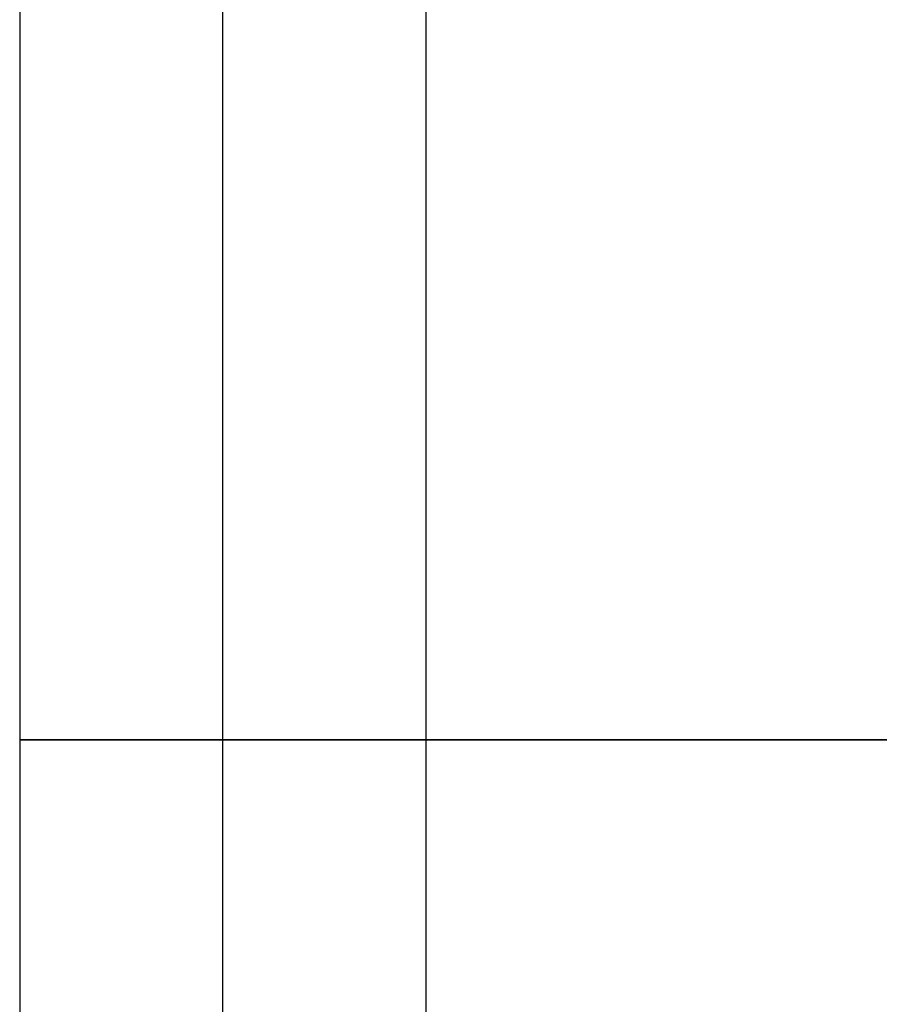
# Model space of a CAD drawing. Header units: millimetres. Extents: x -206 to 214, y -182 to 189.
# Tile 8 of 256: x -196 to -177, y 79 to 100. Entities that reach past the tile are written whole.
import ezdxf

# ---------------------------------------------------------------- set-up
doc = ezdxf.new("R2010")
doc.units = ezdxf.units.MM
doc.layers.add('Default', color=7, linetype='Continuous', true_color=0x000000)

msp = doc.modelspace()

# ---------------------------------------------------------------- linework, layer by layer
at = {"layer": 'Default'}
for p, q in [((-191.311, -166.969, 723.503), (-191.311, 116.531, 723.503)), ((-191.311, -166.969, 816.503), (-191.311, 116.531, 816.503)), ((-195.811, 84.531, 719.003), (-99.611, 84.531, 719.003))]:
    msp.add_line(p, q, dxfattribs=at)
for points in [[(-195.811, 125.531, 714.503), (-195.811, -20.219, 714.503), (-195.811, -165.969, 714.503)], [(-195.811, 125.531, 723.503), (-195.811, -20.219, 723.503), (-195.811, -165.969, 723.503)], [(-195.811, 125.531, 719.003), (-195.811, -20.219, 719.003), (-195.811, -165.969, 719.003)], [(-195.811, 124.531, 714.503), (-195.811, 104.531, 714.503), (-195.811, 84.531, 714.503)], [(-195.811, 124.531, 723.503), (-195.811, 104.531, 723.503), (-195.811, 84.531, 723.503)], [(-195.811, 124.531, 719.003), (-195.811, 104.531, 719.003), (-195.811, 84.531, 719.003)], [(-195.811, 116.531, 723.503), (-195.811, -24.719, 723.503), (-195.811, -165.969, 723.503)], [(-195.811, 116.531, 816.503), (-195.811, -24.719, 816.503), (-195.811, -165.969, 816.503)], [(-195.811, 116.531, 770.003), (-195.811, -24.719, 770.003), (-195.811, -165.969, 770.003)], [(-186.811, -166.969, 723.503), (-186.811, -25.219, 723.503), (-186.811, 116.531, 723.503)], [(-186.811, -166.969, 816.503), (-186.811, -25.219, 816.503), (-186.811, 116.531, 816.503)], [(-186.811, -166.969, 770.003), (-186.811, -25.219, 770.003), (-186.811, 116.531, 770.003)], [(-195.811, 84.531, 723.503), (-195.811, 84.531, 719.003), (-195.811, 84.531, 714.503)], [(204.189, 84.531, 714.503), (4.189, 84.531, 714.503), (-195.811, 84.531, 714.503)], [(-95.811, 84.531, 723.503), (-145.811, 84.531, 723.503), (-195.811, 84.531, 723.503)]]:
    msp.add_open_spline(points, degree=2, dxfattribs=at)

doc.saveas('drawing.dxf')
